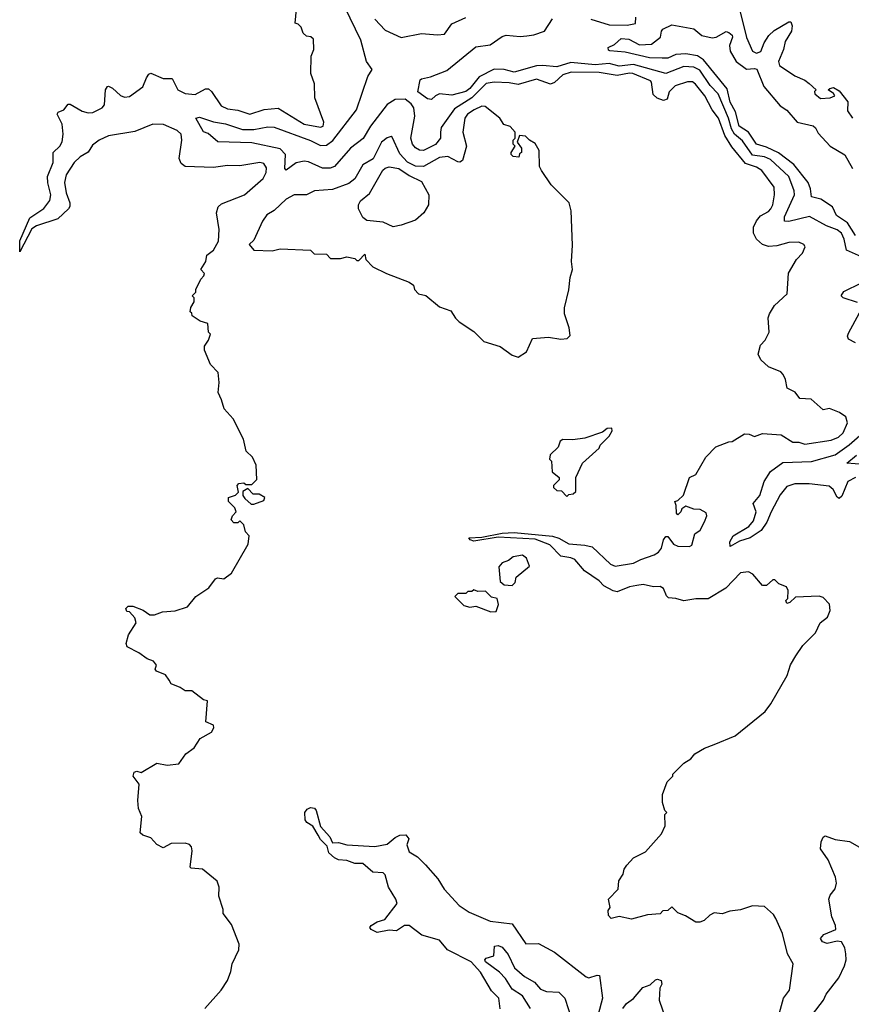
# Model space of a CAD drawing. Extents: x 2386423 to 2568864, y 578392 to 761999.
# Tile 231 of 256: x 2436915 to 2441035, y 704625 to 709502. Entities that reach past the tile are written whole.
import ezdxf

# ---------------------------------------------------------------- set-up
doc = ezdxf.new("R2010")
doc.units = 0

msp = doc.modelspace()

# ---------------------------------------------------------------- linework, layer by layer
at = {"layer": '0CON05XD'}
for points in [[(2437655, 706230), (2437637.3, 706257.3), (2437593.3, 706275), (2437586.7, 706285), (2437592.5, 706305), (2437577.5, 706325), (2437546.4, 706336.4), (2437505, 706366.7), (2437447.5, 706395), (2437443, 706413), (2437454, 706455), (2437492.5, 706515), (2437485, 706540), (2437458.3, 706568.3), (2437445, 706570), (2437440, 706585), (2437453, 706597), (2437475, 706597.5), (2437527, 706577), (2437560, 706555), (2437583.6, 706553.6), (2437621.7, 706568.3), (2437685, 706574), (2437745.9, 706594.1), (2437787.5, 706645), (2437851.7, 706688.3), (2437885, 706732.5), (2437895, 706737.5), (2437927, 706733), (2437965, 706760), (2438047.5, 706905), (2438052.5, 706945), (2438033.3, 706965), (2438025, 707000), (2438005, 707020), (2437995, 707010), (2437975, 707010), (2437962.5, 707025), (2437970, 707045), (2437987.5, 707065), (2437980, 707085), (2437950, 707115), (2437950, 707135), (2437983.6, 707146.4), (2437998.3, 707161.7), (2437992.5, 707195), (2438000, 707205), (2438025, 707207.5), (2438035, 707200), (2438065, 707200), (2438090, 707225), (2438086.7, 707295), (2438067.5, 707335), (2438037.5, 707365), (2438023.9, 707423.9), (2437972.5, 707525), (2437927.5, 707575), (2437915, 707620), (2437897.5, 707655), (2437902.5, 707705), (2437897.5, 707755), (2437860, 707795), (2437830, 707865), (2437830, 707885), (2437850, 707915), (2437860, 707945), (2437850, 707955), (2437847, 707997), (2437808.3, 708008.3), (2437770, 708035), (2437768.3, 708048.3), (2437760, 708055), (2437763, 708077), (2437780, 708105), (2437780, 708125), (2437770, 708135), (2437788.3, 708151.7), (2437787.5, 708165), (2437813, 708217), (2437827, 708233), (2437830, 708245), (2437812.5, 708265), (2437837.5, 708305), (2437842.5, 708335), (2437875, 708360), (2437900, 708405), (2437903, 708463), (2437890, 708545), (2437897.5, 708575), (2437915, 708590), (2438028.8, 708635), (2438120.8, 708715), (2438135.6, 708745), (2438137.6, 708767.6), (2438125, 708789.2), (2438105, 708794.4), (2438005, 708778.9), (2437945, 708780.5), (2437875, 708770), (2437734.2, 708774.2), (2437715, 708790), (2437704.2, 708815), (2437718.9, 708905), (2437715.5, 708935.5), (2437695, 708954), (2437626.7, 708983.3), (2437575, 708984.2), (2437485, 708948.6), (2437355, 708927.3), (2437308.6, 708905), (2437275, 708880.6), (2437254.4, 708845.6), (2437215, 708823.3), (2437185.6, 708795), (2437145, 708733.8), (2437136.5, 708695), (2437144.4, 708645), (2437164, 708595), (2437163.8, 708576.2), (2437156.7, 708565), (2437103.8, 708515), (2436998.9, 708481.1), (2436974.4, 708465.6), (2436915, 708352.5), (2436915, 708407.5), (2436965, 708520), (2437035, 708567.5), (2437065, 708606.7), (2437068.9, 708635), (2437053.8, 708693.8), (2437053.1, 708725), (2437081.1, 708795), (2437081.2, 708845), (2437113.8, 708875), (2437125, 708897.5), (2437130, 708935), (2437126, 708985), (2437100, 709035), (2437106.4, 709043.6), (2437133.3, 709055), (2437155, 709083.3), (2437165, 709083.8), (2437225, 709049.2), (2437255, 709040.8), (2437277.6, 709042.4), (2437323.3, 709065), (2437335, 709080), (2437340, 709155), (2437349.3, 709170.7), (2437355, 709173.3), (2437375, 709163.8), (2437415, 709126), (2437435, 709119.2), (2437458.3, 709121.7), (2437525, 709170), (2437543.8, 709215), (2437555, 709232.5), (2437565, 709236.7), (2437625, 709211.2), (2437670.7, 709210.7), (2437699.2, 709155), (2437735, 709136.9), (2437785, 709132.2), (2437835, 709160), (2437849.5, 709159.5), (2437865, 709146.2), (2437912.5, 709075), (2437945, 709060), (2437995, 709054.3), (2438055, 709033.5), (2438126.8, 709056.8), (2438195, 709063.5), (2438325, 708984.4), (2438405, 708970), (2438417.5, 708975), (2438421.2, 708995), (2438377.5, 709115), (2438376, 709185), (2438356.7, 709235), (2438358.3, 709321.7), (2438372.5, 709355), (2438370, 709405), (2438357, 709417), (2438335, 709420), (2438320, 709435), (2438310, 709465), (2438295, 709480), (2438280, 709485), (2438286.7, 709555)], [(2439991.9, 706828.1), (2440058.8, 706851.2), (2440080, 706865), (2440093.8, 706885), (2440103.8, 706925), (2440115, 706942.5), (2440125, 706942.5), (2440153.3, 706905), (2440175, 706894), (2440233, 706893), (2440245, 706900), (2440260, 706955), (2440286.1, 706973.9), (2440308, 707015), (2440318.8, 707045), (2440315, 707060), (2440286.4, 707076.4), (2440255, 707077.5), (2440215, 707092.5), (2440195, 707080), (2440190, 707065), (2440175, 707050), (2440168.3, 707058.3), (2440167.5, 707095), (2440160, 707115), (2440175, 707120), (2440203, 707147), (2440232.5, 707235), (2440265, 707250), (2440314.2, 707335.8), (2440363.9, 707386.1), (2440428.3, 707411.7), (2440445, 707412.5), (2440505, 707450), (2440529.3, 707449.3), (2440555, 707437.5), (2440595, 707452.5), (2440686.4, 707446.4), (2440745, 707410), (2440775, 707410), (2440805, 707400), (2440935, 707419.2), (2440971.2, 707435), (2440994, 707455), (2441016.2, 707505), (2441007.5, 707535), (2440976.1, 707556.1), (2440926.4, 707576.4), (2440895, 707570), (2440835, 707622.5), (2440780, 707625), (2440757.1, 707657.1), (2440717, 707677), (2440709.3, 707719.3), (2440697.5, 707745), (2440685, 707757.5), (2440625, 707782.5), (2440587, 707817), (2440573.3, 707845), (2440585, 707890), (2440607.5, 707915), (2440627.5, 707955), (2440623.3, 708025), (2440630, 708045), (2440653.6, 708086.4), (2440717.5, 708145), (2440724.1, 708245.9), (2440763.3, 708315), (2440792.5, 708345), (2440806.4, 708376.4), (2440799.3, 708389.3), (2440775, 708400), (2440725, 708398.8), (2440665, 708382.5), (2440625, 708379.2), (2440595, 708388), (2440564.5, 708414.5), (2440550, 708445), (2440550, 708475), (2440564.5, 708505.5), (2440585, 708530), (2440625, 708552.5), (2440635.6, 708565), (2440645.5, 708585), (2440654.4, 708635), (2440652.1, 708672.1), (2440591.4, 708755), (2440565, 708771.2), (2440510.5, 708790.5), (2440442.7, 708872.7), (2440407.8, 708927.8), (2440376.9, 709015), (2440346.1, 709056.1), (2440308.5, 709125), (2440263.4, 709183.4), (2440247.5, 709195), (2440222.5, 709195), (2440162, 709175), (2440132.5, 709145), (2440122, 709108), (2440105, 709102), (2440073.1, 709113.1), (2440052.2, 709132.2), (2440045, 709192.5), (2440039.5, 709199.5), (2439952, 709235), (2439935, 709237.6), (2439875, 709225.3), (2439785, 709240.2), (2439647.3, 709242.7), (2439605, 709228.9), (2439565, 709190.6), (2439545, 709182.9), (2439475, 709207.1), (2439385, 709181.8), (2439339.9, 709189.9), (2439265, 709192.5), (2439225, 709185.8), (2439155.2, 709114.8), (2439069.4, 709060.6), (2439002.4, 708967.6), (2439000, 708945), (2439000, 708915), (2438975, 708884.5), (2438915, 708854.5), (2438895, 708855.6), (2438875, 708867.1), (2438861.1, 708885), (2438852.1, 708915), (2438872, 709025), (2438868, 709065), (2438855, 709085.4), (2438825, 709108.2), (2438775, 709106.9), (2438735, 709081.8), (2438653.5, 708975), (2438616.1, 708913.9), (2438553.8, 708865), (2438475, 708775.6), (2438452.9, 708767.1), (2438415, 708767.5), (2438345, 708797.8), (2438325, 708800.9), (2438285, 708792.7), (2438235, 708756.2), (2438229.2, 708765), (2438232.2, 708835), (2438205, 708862.5), (2438065, 708892.9), (2437896.7, 708896.7), (2437848, 708938), (2437825, 708946.7), (2437787.5, 709015), (2437805, 709020), (2437875, 708995.5), (2437935, 708986.9), (2438018.9, 708958.9), (2438075, 708958.5), (2438145, 708971.5), (2438175, 708969.1), (2438355, 708904.6), (2438405, 708879.7), (2438435, 708881.2), (2438466.2, 708903.8), (2438583.2, 709055), (2438639.1, 709220.9), (2438661.2, 709255), (2438632.9, 709295), (2438605, 709401.4), (2438525, 709564.4)], [(2440480.6, 709555), (2440514.7, 709414.7), (2440545, 709346.2), (2440565, 709335.7), (2440585.7, 709345), (2440602.2, 709387.8), (2440625.8, 709424.2), (2440652.1, 709447.9), (2440725, 709491.4), (2440735, 709492), (2440741.8, 709471.8), (2440738.5, 709445), (2440706.2, 709395), (2440698, 709355), (2440674.4, 709295), (2440678.8, 709275), (2440755, 709223.3), (2440805, 709202.5), (2440825, 709186.7), (2440860, 709155), (2440853, 709147), (2440853.3, 709135), (2440881.2, 709111.2), (2440930, 709115), (2440952.5, 709125), (2440946.4, 709136.4), (2440920, 709155), (2440928.3, 709161.7), (2440946, 709166), (2440975, 709150), (2441017.5, 709095), (2441015, 709050), (2441041.2, 709015)], [(2438674.6, 709505), (2438725, 709450.9), (2438805, 709414), (2438905, 709434.2), (2438985, 709427.5), (2439019.1, 709430.9), (2439055, 709481.2), (2439125, 709513.3)], [(2441085, 708327.9), (2441011.1, 708361.1), (2440999.1, 708415), (2440985.2, 708445.2), (2440965, 708460.8), (2440911.9, 708481.9), (2440826.7, 708526.7), (2440725, 708503.1), (2440704.4, 708505), (2440702.9, 708525), (2440753.1, 708635), (2440751.1, 708655), (2440724.6, 708725), (2440635, 708810), (2440605, 708822.1), (2440545, 708831.9), (2440495, 708901.8), (2440455.8, 708935), (2440440.9, 708960.9), (2440426.4, 709015), (2440374.7, 709135), (2440335.6, 709175.6), (2440285, 709252.8), (2440255, 709266.6), (2440205, 709270.7), (2440115, 709235.5), (2439955, 709280.4), (2439885, 709271.7), (2439835.4, 709284.6), (2439765, 709278.4), (2439645, 709290.2), (2439575, 709268.8), (2439505, 709276.1), (2439475, 709273.4), (2439365, 709242.8), (2439315, 709255.5), (2439265, 709257.5), (2439190.9, 709219.1), (2439145, 709160.9), (2439125, 709146.2), (2439055, 709128.5), (2438995, 709134.3), (2438974.3, 709125.7), (2438955, 709107.5), (2438935, 709110), (2438887.5, 709145), (2438898.8, 709205), (2438905, 709210), (2438950.6, 709219.4), (2439030.2, 709249.8), (2439175, 709367.1), (2439245, 709378), (2439305, 709419.4), (2439325, 709425.6), (2439395, 709418.8), (2439427.9, 709422.1), (2439462.6, 709427.4), (2439515, 709446), (2439555, 709506.7)], [(2439744.2, 709505), (2439835, 709476.7), (2439924.2, 709475.8), (2439966.1, 709483.9), (2439966.7, 709515)], [(2441055, 708432.7), (2441015.5, 708495.5), (2440961.6, 708531.6), (2440940.8, 708575), (2440883.5, 708613.5), (2440836.7, 708625), (2440832.9, 708665), (2440821.1, 708695), (2440750, 708785), (2440673.1, 708843.1), (2440615, 708871.4), (2440565.7, 708885), (2440525.7, 708945.7), (2440479.5, 708975), (2440460.6, 709045), (2440435, 709094), (2440419.2, 709159.2), (2440303, 709303), (2440273.1, 709323.1), (2440215, 709333.1), (2440165, 709330), (2440125, 709311.1), (2440098.3, 709311.7), (2440035, 709313.6), (2439915, 709342), (2439838.3, 709348.3), (2439831.7, 709351.7), (2439830, 709365), (2439860.7, 709379.3), (2439895, 709409.2), (2439932.5, 709405), (2439985, 709377.1), (2440045, 709381.4), (2440090, 709415), (2440094, 709445), (2440101.2, 709455), (2440145, 709477.5), (2440253.8, 709456.2), (2440294.6, 709424.6), (2440345, 709413.1), (2440365, 709416.1), (2440415, 709444.3), (2440428.5, 709438.5), (2440444, 709425), (2440445.5, 709415.5), (2440431.5, 709375), (2440434.4, 709345.6), (2440464.8, 709294.8), (2440515, 709257.7), (2440555, 709260.9), (2440566.4, 709256.4), (2440600.7, 709170.7), (2440682, 709075), (2440715, 709053.9), (2440766.4, 708995), (2440845.9, 708975.9), (2440857.1, 708967.1), (2440870.3, 708940.3), (2440929.1, 708875), (2441002.3, 708832.3), (2441041.2, 708765)], [(2439385, 707830), (2439425, 707857.5), (2439455, 707923.3), (2439535, 707928.8), (2439595, 707920), (2439626.4, 707923.6), (2439641.7, 707938.3), (2439636.4, 707976.4), (2439613.3, 708045), (2439613.8, 708075), (2439635.9, 708164.1), (2439641.2, 708225), (2439653.8, 708265), (2439648.8, 708305), (2439653.3, 708385), (2439647.5, 708555), (2439636.7, 708595), (2439547.5, 708685), (2439500, 708755), (2439490, 708775), (2439487.5, 708855), (2439469.3, 708889.3), (2439440, 708905), (2439420, 708925), (2439391.7, 708928.3), (2439380, 708895), (2439400, 708865), (2439400, 708845), (2439391.7, 708838.3), (2439388.3, 708821.7), (2439360, 708825), (2439350, 708835), (2439350, 708845), (2439370, 708875), (2439360, 708885), (2439360, 708905), (2439370, 708915), (2439370, 708945), (2439345, 708972.5), (2439313.3, 708983.3), (2439293.3, 709015), (2439221.4, 709071.4), (2439205, 709073.1), (2439165.7, 709055), (2439133.5, 709035), (2439120.4, 709015), (2439110, 708945), (2439128.9, 708875), (2439108, 708805), (2439095, 708795.8), (2439085, 708798.1), (2439035.3, 708825.3), (2438995, 708819.6), (2438915, 708775.5), (2438876.4, 708776.4), (2438836.7, 708796.7), (2438797.6, 708837.6), (2438759.5, 708919.5), (2438755, 708923.3), (2438735, 708916.2), (2438706.7, 708895), (2438666.4, 708813.6), (2438615, 708783.3), (2438575.8, 708714.2), (2438545, 708691.2), (2438465, 708660.8), (2438375, 708654), (2438335.9, 708634.1), (2438275, 708634), (2438235, 708613.8), (2438175, 708556.7), (2438140, 708535), (2438117.5, 708505), (2438075, 708410), (2438051.7, 708388.3), (2438075, 708360), (2438165, 708357.5), (2438205, 708367.5), (2438355, 708360), (2438373, 708343), (2438435, 708340), (2438455, 708320), (2438505, 708320), (2438535, 708327.5), (2438575, 708320), (2438585, 708310), (2438595, 708310), (2438625, 708340), (2438630, 708315), (2438665, 708277.5), (2438732.5, 708245), (2438845, 708202.5), (2438865, 708187.5), (2438870, 708165), (2438890, 708145), (2438926.1, 708136.1), (2438995, 708080), (2439050.7, 708060.7), (2439073.6, 708023.6), (2439092.5, 708005), (2439165, 707957.5), (2439215, 707907.5), (2439295, 707883.3), (2439355, 707840), (2439385, 707830)], [(2438765, 708476), (2438715, 708500), (2438635, 708507.5), (2438615, 708522.5), (2438593.3, 708565), (2438593.3, 708585), (2438603.3, 708605), (2438648.3, 708641.7), (2438713.8, 708756.2), (2438725, 708767.5), (2438745, 708773.8), (2438792.5, 708765), (2438845, 708730), (2438905, 708700), (2438941.2, 708635), (2438940, 708585), (2438916.7, 708545), (2438875, 708508.8), (2438805, 708483.8), (2438765, 708476)], [(2441065, 708100.8), (2440994.1, 708124.1), (2440983.8, 708135), (2440996.7, 708155), (2441085, 708198.1)], [(2441055, 707901.2), (2441020.5, 707920.5), (2441016.2, 707935), (2441020.5, 707949.5), (2441075, 708050)], [(2441055.4, 707234.6), (2441017.5, 707215), (2440987.8, 707142.2), (2440975, 707130.8), (2440965, 707137.5), (2440945, 707175.6), (2440925, 707192.3), (2440825, 707203.4), (2440755, 707203.7), (2440715, 707190), (2440681.8, 707148.2), (2440636.8, 707065), (2440616.4, 707013.6), (2440588.3, 706971.7), (2440534.2, 706935), (2440481.3, 706918.7), (2440435, 706893.3), (2440433.1, 706915), (2440449.2, 706945), (2440527.4, 706992.6), (2440549.4, 707020.6), (2440562.9, 707065), (2440549.2, 707105), (2440581.9, 707145), (2440603.5, 707215), (2440634.3, 707265), (2440695, 707308.6), (2440836.6, 707313.4), (2440955, 707346.2), (2441024, 707396), (2441145, 707502.5)], [(2439625, 707140), (2439635, 707150), (2439657, 707153), (2439670, 707165), (2439670, 707235), (2439702.5, 707305), (2439785, 707380), (2439790, 707395), (2439835, 707440), (2439850, 707465), (2439848.3, 707478.3), (2439825, 707477.5), (2439801.7, 707458.3), (2439715, 707430), (2439655, 707421.2), (2439605, 707422.5), (2439592.5, 707415), (2439582.5, 707385), (2439543, 707347), (2439540, 707325), (2439550, 707315), (2439553, 707263), (2439587.5, 707235), (2439587, 707223), (2439560, 707195), (2439560, 707185), (2439575, 707170), (2439598.3, 707168.3), (2439625, 707140)], [(2441095, 707298.5), (2441012.5, 707305), (2441060, 707345)], [(2438061.7, 707101.7), (2438075, 707102.5), (2438125, 707120), (2438130, 707135), (2438101.7, 707151.7), (2438071.7, 707151.7), (2438045, 707180), (2438020, 707165), (2438020, 707145), (2438030.7, 707130.7), (2438061.7, 707101.7)], [(2440674.3, 704565), (2440698.6, 704655), (2440728.6, 704695), (2440746.7, 704825), (2440718.8, 704875), (2440693.3, 704975), (2440660.7, 705050.7), (2440649.3, 705069.3), (2440605, 705110), (2440545, 705112.5), (2440485, 705092.5), (2440433, 705087), (2440395, 705072.5), (2440355, 705077.5), (2440333.6, 705066.4), (2440305, 705040), (2440285, 705032.5), (2440265, 705032.5), (2440213.3, 705063.3), (2440175, 705077.5), (2440145, 705107.5), (2440125, 705090), (2440101.7, 705088.3), (2440087, 705073), (2440025, 705068.8), (2439945, 705046.2), (2439885, 705060), (2439845, 705050), (2439831.2, 705065), (2439830.7, 705089.3), (2439840, 705105), (2439832.5, 705145), (2439880, 705195), (2439883, 705237), (2439905, 705270), (2439910, 705295), (2439922.5, 705315), (2439955, 705350), (2440015, 705380), (2440095, 705470), (2440111.7, 705508.3), (2440110, 705565), (2440120, 705575), (2440110, 705585), (2440100, 705625), (2440100, 705665), (2440123, 705727), (2440150, 705755), (2440150, 705765), (2440205, 705820), (2440239.3, 705840.7), (2440260, 705865), (2440306.7, 705893.3), (2440355, 705912.5), (2440460, 705955), (2440607.5, 706075), (2440636.1, 706113.9), (2440716.1, 706253.9), (2440734.1, 706305.9), (2440759.3, 706350.7), (2440795, 706402.5), (2440857.5, 706465), (2440880, 706515), (2440917, 706543), (2440930, 706575), (2440927, 706607), (2440895, 706640), (2440875, 706647.5), (2440758.3, 706641.7), (2440730, 706615), (2440715, 706610), (2440710, 706625), (2440720, 706635), (2440722.5, 706675), (2440713.3, 706693.3), (2440675, 706707.5), (2440655, 706727.5), (2440645, 706727.5), (2440615, 706700), (2440595, 706700), (2440546.4, 706756.4), (2440525, 706767.5), (2440485, 706762.5), (2440413, 706687), (2440325, 706634), (2440265, 706633.8), (2440205, 706623.3), (2440165.9, 706635.9), (2440128.8, 706638.8), (2440118.8, 706648.8), (2440103.8, 706685), (2440087.5, 706695), (2440055, 706693.3), (2440004.2, 706704.2), (2439971.3, 706698.7), (2439935, 706692.5), (2439875, 706668.8), (2439855, 706673.3), (2439808.1, 706698.1), (2439785, 706722.9), (2439712.1, 706772.1), (2439665, 706828.2), (2439645, 706837.1), (2439595, 706844.5), (2439540.7, 706900.7), (2439468.8, 706928.8), (2439285, 706939.2), (2439165, 706919.2), (2439146.7, 706925), (2439140, 706935), (2439205, 706939.2), (2439305, 706959.4), (2439365, 706962.2), (2439555, 706943.1), (2439585, 706934.5), (2439635, 706905.6), (2439715, 706900), (2439750.3, 706890.3), (2439842, 706805), (2439865, 706795.6), (2439955, 706810.6), (2439991.9, 706828.1)], [(2439355, 706700), (2439370, 706715), (2439375, 706740), (2439440, 706795), (2439426.2, 706835), (2439405, 706850), (2439359.2, 706840.8), (2439336.1, 706823.9), (2439305, 706812.5), (2439288.3, 706791.7), (2439295, 706720), (2439315, 706702.5), (2439355, 706700)], [(2439248.3, 706568.3), (2439275, 706570), (2439287.5, 706605), (2439280, 706635), (2439251.7, 706641.7), (2439221.7, 706671.7), (2439185, 706670), (2439165, 706677.5), (2439155, 706670), (2439135, 706670), (2439125, 706660), (2439085, 706660), (2439070, 706645), (2439115, 706600), (2439145, 706592.5), (2439175, 706597.5), (2439248.3, 706568.3)], [(2437832.5, 704605), (2437913.3, 704695), (2437945, 704742.5), (2437961.7, 704788.3), (2437968, 704825), (2438000, 704895), (2438003, 704923), (2437965, 705020), (2437922.5, 705075), (2437922.5, 705095), (2437900.7, 705160.7), (2437902.5, 705205), (2437892.5, 705235), (2437820, 705295), (2437765, 705300), (2437760, 705305), (2437770, 705385), (2437766.2, 705405), (2437755.8, 705415.8), (2437735, 705423.8), (2437665, 705421.2), (2437625, 705400), (2437595, 705416.2), (2437565, 705448.8), (2437525, 705462.5), (2437512.5, 705475), (2437520, 705555), (2437503.3, 705595), (2437500, 705635), (2437507.5, 705715), (2437477.5, 705755), (2437482.5, 705775), (2437495, 705780), (2437517, 705773), (2437595, 705820), (2437645, 705810), (2437703.6, 705816.4), (2437738.8, 705865), (2437780, 705895), (2437808.3, 705941.7), (2437865, 705973.8), (2437876.7, 705995), (2437875, 706007.5), (2437837.5, 706025), (2437845, 706127.5), (2437825, 706132.5), (2437767, 706177), (2437735, 706177.5), (2437710, 706195), (2437665, 706212.5), (2437655, 706230)], [(2439295, 704602.5), (2439288.9, 704655), (2439252.2, 704692.2), (2439197.9, 704785), (2439150.8, 704835), (2439034.2, 704894.2), (2438995, 704943.1), (2438907.8, 704967.8), (2438845, 705015.5), (2438821.2, 705015), (2438781.1, 704988.9), (2438745, 704991.8), (2438685, 704980), (2438656.7, 704995), (2438650, 705005), (2438656.7, 705015), (2438685, 705034.3), (2438724.2, 705045.8), (2438784.2, 705125), (2438778.6, 705145), (2438741.5, 705205), (2438725, 705266.2), (2438715, 705275.6), (2438665, 705280), (2438615, 705323.1), (2438575, 705323.3), (2438535, 705337.1), (2438495, 705340.5), (2438475, 705350), (2438445.6, 705375), (2438438.3, 705408.3), (2438405, 705442), (2438393.6, 705463.6), (2438367.8, 705507.8), (2438336.7, 705525), (2438328.8, 705538.8), (2438328, 705575), (2438338.3, 705591.7), (2438355, 705600), (2438375, 705596.2), (2438383.8, 705585), (2438405.8, 705505), (2438452, 705455), (2438464.1, 705424.1), (2438495, 705426.7), (2438535, 705414.4), (2438673.9, 705406.1), (2438735, 705418.8), (2438775, 705451.2), (2438797.7, 705462.3), (2438827.5, 705465), (2438843.3, 705445), (2438832, 705415), (2438845, 705380), (2438886.1, 705356.1), (2438925.9, 705315.9), (2438986.8, 705246.8), (2439017.5, 705195), (2439092.5, 705115), (2439141.2, 705081.2), (2439245, 705037.1), (2439354.2, 705024.2), (2439422.5, 704925), (2439485, 704925.6), (2439563.6, 704883.6), (2439721.7, 704761.7), (2439735, 704756.7), (2439775, 704770), (2439788, 704768), (2439802.5, 704655), (2439780, 704575)], [(2440842, 704575), (2440897.5, 704645), (2440910, 704675), (2440973.2, 704756.8), (2441000.8, 704815), (2441008.8, 704845), (2441008, 704875), (2441002, 704905), (2440986.7, 704935), (2440965, 704937.5), (2440915, 704926.9), (2440891.9, 704935), (2440881.3, 704951.3), (2440898.8, 704971.2), (2440957.5, 704995), (2440956.7, 705015), (2440938.8, 705058.8), (2440923.8, 705145), (2440930, 705165), (2440955, 705197.5), (2440962, 705225), (2440956, 705255), (2440920.3, 705340.3), (2440882.5, 705395), (2440885, 705430), (2440895, 705452.5), (2440905, 705460), (2440955, 705441.2), (2441025, 705431.2), (2441075, 705403.3)], [(2439444.6, 704605), (2439406.3, 704666.3), (2439355, 704699.5), (2439322.3, 704752.3), (2439292, 704785), (2439222.5, 704835), (2439218.8, 704845), (2439225, 704853.3), (2439263.3, 704865), (2439266.7, 704913.3), (2439285, 704915.8), (2439305, 704907.5), (2439335, 704871.2), (2439365.5, 704805.5), (2439415, 704762.9), (2439465, 704734.2), (2439495, 704699.4), (2439525, 704688.1), (2439585, 704685.7), (2439615, 704655.8), (2439652.4, 704542.4)], [(2439903.3, 704605), (2439920.5, 704629.5), (2439955, 704653.8), (2440001.9, 704708.1), (2440037.9, 704722.1), (2440065, 704746.7), (2440075, 704750), (2440093, 704743), (2440096.7, 704725), (2440086.7, 704705), (2440083.3, 704645), (2440117.5, 704545)]]:
    msp.add_lwpolyline(points, dxfattribs=at)

doc.saveas('drawing.dxf')
